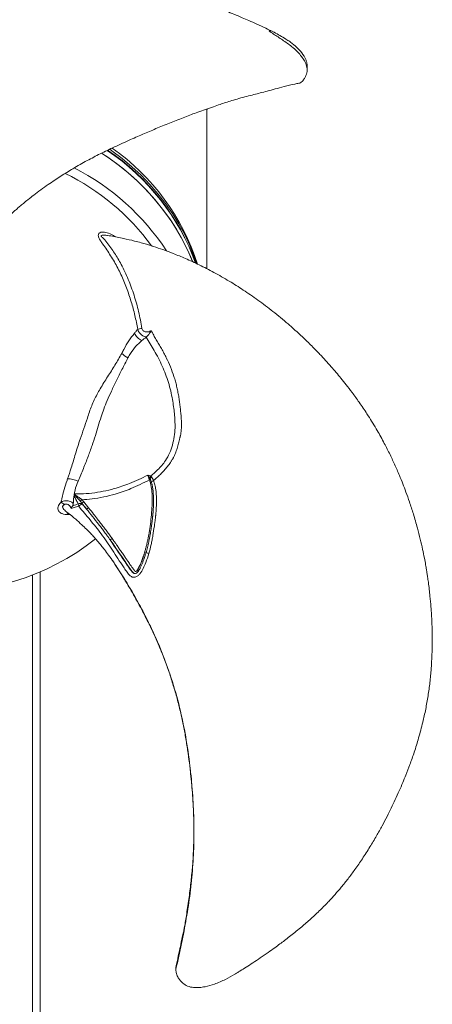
# Model space of a CAD drawing. Header units: millimetres. Extents: x 0 to 420, y 0 to 297.
# Tile 6 of 8: x 212 to 247, y 57 to 140. Entities that reach past the tile are written whole.
import ezdxf

# ---------------------------------------------------------------- set-up
doc = ezdxf.new("R2010")
doc.units = ezdxf.units.MM

msp = doc.modelspace()

# ---------------------------------------------------------------- linework, layer by layer
at = {"color": 7, "linetype": 'Continuous', "lineweight": 15}
for p, q in [((236.049, 136.196), (236.049, 136.504)), ((227.621, 132.894), (227.591, 132.698)), ((227.591, 119.434), (227.591, 132.884)), ((222.494, 113.668), (222.508, 113.679)), ((222.736, 101.77), (222.794, 101.798)), ((222.762, 101.684), (222.835, 101.716)), ((222.772, 101.644), (222.854, 101.673)), ((222.83, 101.454), (222.772, 101.644)), ((222.83, 101.454), (222.921, 101.49)), ((217.091, 99.977), (216.948, 99.856)), ((217.091, 99.679), (217.118, 99.628)), ((217.118, 99.628), (217.485, 99.182)), ((217.264, 99.786), (217.657, 99.29)), ((215.794, 98.962), (215.861, 98.907)), ((217.657, 99.29), (217.485, 99.182)), ((222.378, 95.571), (222.487, 95.522)), ((222.404, 95.265), (222.306, 94.96)), ((213.591, 93.903), (213.591, 27.744)), ((221.544, 93.749), (221.569, 93.75)), ((221.765, 94.064), (221.842, 93.963))]:
    msp.add_line(p, q, dxfattribs=at)
at = {"color": 8, "linetype": 'Continuous', "lineweight": 15}
msp.add_line((212.925, 93.629), (212.925, 27.744), dxfattribs=at)
at = {"color": 7, "linetype": 'Continuous', "lineweight": 15, "flags": 128}
for points in [[(226.762, 119.865), (226.552, 120.461), (226.174, 121.395), (225.741, 122.311), (225.254, 123.207), (224.715, 124.08), (224.126, 124.928), (223.487, 125.748), (222.801, 126.54), (222.069, 127.3), (221.293, 128.027), (220.475, 128.718), (219.618, 129.372), (219.431, 129.506)], [(218.75, 129.178), (219.272, 128.825), (220.145, 128.186), (220.978, 127.508), (221.771, 126.795), (222.52, 126.048), (223.224, 125.269), (223.882, 124.459), (224.491, 123.622), (225.049, 122.758), (225.557, 121.871), (226.011, 120.963), (226.411, 120.036), (226.413, 120.03)], [(217.264, 99.786), (217.177, 99.733), (217.091, 99.679)], [(219.636, 96.706), (219.547, 96.656), (219.458, 96.605)]]:
    msp.add_lwpolyline(points, dxfattribs=at)
at = {"color": 7, "linetype": 'Continuous', "lineweight": 15}
for centre, radius, start, end in [((208.298, 113.182), 19.557, 20.10118, 56.02155), ((208.312, 113.234), 19.54, 19.94171, 55.93789), ((208.505, 113.879), 19.259, 17.97286, 54.6944), ((208.137, 112.46), 19.788, 22.45933, 57.59221), ((207.175, 109.787), 20.361, 33.23417, 62.9713), ((206.904, 109.617), 19.892, 36.20123, 63.80588), ((221.901, 113.734), 2.043, 224.40502, 242.61628), ((215.904, 99.812), 1.926, 63.47043, 90.58359), ((223.273, 101.678), 0.494, 144.7284, 165.83858), ((223.301, 101.542), 0.497, 135.66593, 159.53202), ((223.491, 100.604), 1.054, 110.25772, 122.7406), ((214.149, 98.158), 2.008, 44.12449, 53.58368), ((216.964, 99.319), 0.345, 63.48048, 121.28164), ((218.511, 99.837), 1.741, 187.36289, 193.89201), ((217.769, 98.388), 1.4, 117.67646, 132.56378), ((205.258, 113.179), 21, 265.87502, 308.20417), ((223.195, 97.221), 1.84, 247.40112, 255.14091)]:
    msp.add_arc(centre, radius, start, end, dxfattribs=at)
at = {"color": 8, "linetype": 'Continuous', "lineweight": 15}
msp.add_arc((216.125, 98.51), 0.376, 118.07282, 146.29983, dxfattribs=at)
at = {"color": 7, "linetype": 'Continuous', "lineweight": 15}
for points, knots in [([(233.093, 139.434), (232.921, 139.519), (232.501, 139.728), (231.852, 140.026), (231.189, 140.321), (230.544, 140.599), (229.915, 140.863), (229.276, 141.125), (228.683, 141.358), (228.091, 141.582), (227.506, 141.792), (226.888, 142.004), (226.215, 142.223), (225.42, 142.464), (224.524, 142.712), (223.509, 142.961), (222.477, 143.178), (221.503, 143.352), (220.658, 143.481), (219.847, 143.587), (218.971, 143.684), (217.978, 143.774), (216.873, 143.848), (215.734, 143.898), (214.628, 143.92), (213.613, 143.919), (212.676, 143.9), (211.84, 143.867), (211.143, 143.829), (210.58, 143.791), (210.053, 143.751), (209.447, 143.698), (208.73, 143.626), (207.964, 143.538), (207.208, 143.437), (206.481, 143.329), (205.716, 143.201), (204.887, 143.045), (203.949, 142.848), (202.926, 142.607), (201.9, 142.335), (200.98, 142.061), (200.268, 141.833), (199.695, 141.638), (199.171, 141.453), (198.591, 141.239), (197.925, 140.979), (197.176, 140.67), (196.269, 140.269), (195.211, 139.763), (194.062, 139.157), (192.965, 138.517), (191.977, 137.883), (191.106, 137.271), (190.306, 136.661), (189.583, 136.063), (188.942, 135.487), (188.401, 134.965), (187.928, 134.478), (187.504, 134.01), (187.104, 133.542), (186.705, 133.046), (186.287, 132.486), (185.843, 131.839), (185.385, 131.099), (184.94, 130.292), (184.534, 129.454), (184.186, 128.624), (183.895, 127.819), (183.648, 127.007), (183.439, 126.152), (183.275, 125.229), (183.184, 124.35), (183.158, 123.576), (183.17, 122.95), (183.204, 122.413), (183.252, 121.937), (183.309, 121.502), (183.377, 121.07), (183.461, 120.62), (183.567, 120.12), (183.704, 119.548), (183.881, 118.882), (184.09, 118.177), (184.315, 117.486), (184.538, 116.848), (184.769, 116.222), (185.018, 115.579), (185.306, 114.862), (185.606, 114.139), (185.822, 113.632), (185.912, 113.42)], [0, 0, 0, 0, 0.006965, 0.016983, 0.025831, 0.033179, 0.042368, 0.050526, 0.058107, 0.065347, 0.073295, 0.080407, 0.088835, 0.098703, 0.110205, 0.122157, 0.136124, 0.14796, 0.157609, 0.166801, 0.177331, 0.189294, 0.202724, 0.217334, 0.230564, 0.242892, 0.254294, 0.264752, 0.273477, 0.279878, 0.28543, 0.292916, 0.30229, 0.31205, 0.321519, 0.330691, 0.339565, 0.350744, 0.362671, 0.376134, 0.391033, 0.403583, 0.413774, 0.420903, 0.427863, 0.436168, 0.445877, 0.456963, 0.469368, 0.48691, 0.506107, 0.524716, 0.542025, 0.557936, 0.57243, 0.587692, 0.601, 0.612422, 0.622846, 0.632796, 0.64209, 0.651662, 0.662719, 0.675415, 0.689533, 0.705209, 0.721042, 0.736149, 0.750792, 0.764993, 0.780369, 0.797118, 0.81511, 0.828475, 0.840074, 0.849971, 0.858409, 0.866475, 0.873947, 0.881958, 0.89093, 0.900963, 0.912586, 0.925708, 0.9368, 0.947384, 0.9575, 0.96718, 0.977971, 0.990774, 1, 1, 1, 1]), ([(235.351, 135.059), (235.363, 135.055), (235.397, 135.045), (235.556, 135.145), (235.728, 135.297), (235.894, 135.571), (236.023, 135.88), (236.079, 136.281), (235.946, 136.728), (235.716, 137.132), (235.368, 137.587), (234.823, 138.103), (234.095, 138.632), (233.44, 139.059), (233.044, 139.313), (232.9, 139.421), (232.875, 139.441), (232.86, 139.455), (232.853, 139.463), (232.849, 139.469), (232.848, 139.473), (232.849, 139.476), (232.854, 139.477), (232.868, 139.476), (232.887, 139.471), (232.903, 139.47), (232.909, 139.472), (232.913, 139.476), (232.912, 139.48), (232.912, 139.484), (232.915, 139.486), (232.92, 139.485), (232.924, 139.485), (232.926, 139.486), (232.927, 139.488), (232.926, 139.492), (232.928, 139.494), (232.938, 139.494), (232.963, 139.492), (233.073, 139.451), (233.512, 139.224), (234.047, 138.906), (234.588, 138.566), (235.022, 138.237), (235.484, 137.792), (235.822, 137.308), (235.982, 136.928), (236.045, 136.696), (236.042, 136.554), (236.041, 136.503)], [0, 0, 0, 0, 0.00727, 0.019859, 0.056122, 0.082706, 0.109942, 0.154858, 0.199849, 0.241766, 0.284736, 0.356299, 0.442534, 0.521498, 0.56097, 0.565059, 0.568299, 0.569449, 0.570604, 0.571192, 0.571785, 0.572305, 0.573031, 0.574378, 0.577935, 0.579294, 0.580388, 0.581583, 0.582187, 0.582788, 0.583329, 0.584164, 0.584715, 0.585008, 0.585304, 0.586092, 0.586583, 0.587237, 0.590167, 0.5961, 0.621865, 0.723972, 0.760347, 0.796668, 0.870866, 0.933758, 0.959478, 0.985785, 1, 1, 1, 1]), ([(209.886, 122.799), (210.034, 122.955), (210.303, 123.238), (210.696, 123.625), (211.038, 123.949), (211.321, 124.207), (211.585, 124.442), (211.861, 124.682), (212.184, 124.953), (212.578, 125.272), (213.06, 125.652), (213.623, 126.077), (214.214, 126.499), (214.779, 126.883), (215.475, 127.336), (216.382, 127.894), (217.486, 128.525), (218.65, 129.127), (219.87, 129.713), (221.108, 130.279), (222.322, 130.808), (223.463, 131.292), (224.595, 131.759), (225.724, 132.204), (226.912, 132.649), (227.907, 132.999), (228.693, 133.27), (229.208, 133.44), (229.735, 133.605), (230.326, 133.779), (230.949, 133.947), (231.544, 134.098), (232.116, 134.243), (232.713, 134.4), (233.386, 134.582), (234.163, 134.785), (234.828, 134.956), (235.242, 135.033), (235.352, 135.053)], [0, 0, 0, 0, 0.028721, 0.052119, 0.07039, 0.085473, 0.097841, 0.112292, 0.128594, 0.147654, 0.171627, 0.199276, 0.227726, 0.252972, 0.274986, 0.318703, 0.368039, 0.412971, 0.459669, 0.511757, 0.555652, 0.596168, 0.636957, 0.678, 0.71599, 0.760693, 0.780295, 0.796347, 0.813282, 0.833807, 0.85586, 0.875486, 0.892727, 0.912444, 0.93447, 0.95932, 0.989221, 1, 1, 1, 1]), ([(230.219, 60.159), (230.287, 60.201), (230.518, 60.343), (230.942, 60.61), (231.503, 60.971), (232.128, 61.387), (232.742, 61.812), (233.29, 62.206), (233.743, 62.542), (234.154, 62.853), (234.573, 63.178), (235.023, 63.535), (235.594, 64.004), (236.287, 64.602), (237.057, 65.314), (237.766, 66.028), (238.38, 66.697), (238.947, 67.36), (239.508, 68.063), (240.101, 68.859), (240.716, 69.749), (241.32, 70.693), (241.872, 71.622), (242.35, 72.484), (242.759, 73.264), (243.126, 74.002), (243.469, 74.723), (243.793, 75.438), (244.089, 76.125), (244.388, 76.856), (244.715, 77.706), (245.081, 78.749), (245.45, 79.938), (245.772, 81.152), (246.032, 82.333), (246.231, 83.453), (246.385, 84.587), (246.496, 85.739), (246.562, 86.881), (246.584, 87.938), (246.576, 88.858), (246.551, 89.615), (246.515, 90.302), (246.464, 91.028), (246.399, 91.743), (246.324, 92.427), (246.255, 92.975), (246.19, 93.436), (246.136, 93.794), (246.083, 94.125), (246.012, 94.545), (245.907, 95.11), (245.76, 95.837), (245.568, 96.68), (245.314, 97.678), (245.012, 98.724), (244.685, 99.733), (244.386, 100.576), (244.103, 101.319), (243.786, 102.1), (243.41, 102.959), (242.965, 103.902), (242.454, 104.902), (241.833, 106.015), (241.146, 107.128), (240.464, 108.139), (239.873, 108.955), (239.359, 109.626), (238.907, 110.191), (238.487, 110.697), (238.048, 111.207), (237.544, 111.77), (236.941, 112.415), (236.223, 113.145), (235.384, 113.948), (234.361, 114.863), (233.193, 115.829), (231.931, 116.782), (230.702, 117.631), (229.469, 118.408), (228.233, 119.115), (227.003, 119.748), (225.86, 120.274), (224.837, 120.696), (223.942, 121.03), (223.305, 121.246), (222.845, 121.392), (222.494, 121.499), (222.039, 121.629), (221.398, 121.801), (220.546, 121.998), (219.791, 122.155), (219.339, 122.217), (219.251, 122.229)], [0, 0, 0, 0, 0.0029311, 0.0099424, 0.0183289, 0.0273915, 0.0374848, 0.0457883, 0.052226, 0.0582486, 0.0647536, 0.0717967, 0.0794588, 0.0920847, 0.105731, 0.1184245, 0.1296089, 0.1397144, 0.1511563, 0.1634035, 0.177113, 0.1919666, 0.2057452, 0.2180075, 0.2292941, 0.2391665, 0.2493212, 0.2597066, 0.2691262, 0.2778664, 0.2898222, 0.3038502, 0.3199448, 0.3371605, 0.3515705, 0.3658421, 0.380243, 0.3948264, 0.4094812, 0.4232675, 0.4344911, 0.4439229, 0.4515691, 0.4601129, 0.4709424, 0.478176, 0.4855714, 0.4913644, 0.4953757, 0.4989439, 0.5037792, 0.5111076, 0.5202214, 0.5311527, 0.5430042, 0.5581734, 0.5711583, 0.5819734, 0.5910018, 0.6003186, 0.6128973, 0.6254116, 0.6385398, 0.6540435, 0.671942, 0.6861903, 0.6983733, 0.7085126, 0.7168625, 0.7245707, 0.7323154, 0.7412272, 0.7518754, 0.7642095, 0.7781779, 0.7937236, 0.8136107, 0.8327354, 0.8506817, 0.8675268, 0.8854609, 0.9022098, 0.9176459, 0.9309896, 0.9421996, 0.9521008, 0.9552176, 0.9596121, 0.9652897, 0.9722595, 0.9835016, 0.9967778, 1, 1, 1, 1]), ([(220.441, 112.304), (220.5, 112.415), (220.696, 112.784), (221.042, 113.386), (221.356, 113.79), (221.515, 113.995)], [0, 0, 0, 0, 0.1761417, 0.5836866, 1, 1, 1, 1]), ([(221.515, 113.995), (221.539, 114.024), (221.586, 114.08), (221.655, 114.163), (221.721, 114.243), (221.765, 114.296), (221.786, 114.322)], [0, 0, 0, 0, 0.260771, 0.514361, 0.76077, 1, 1, 1, 1]), ([(222.125, 113.374), (221.996, 113.444), (221.872, 113.538), (221.662, 113.752), (221.575, 113.873), (221.515, 113.995)], [0, 0, 0, 0, 0.5, 0.5, 1, 1, 1, 1]), ([(222.147, 114.408), (222.077, 114.395), (222.007, 114.381), (221.883, 114.352), (221.828, 114.336), (221.786, 114.322)], [0, 0, 0, 0, 0.5, 0.5, 1, 1, 1, 1]), ([(222.508, 113.679), (222.486, 113.684), (222.389, 113.707), (222.224, 113.776), (222.03, 113.916), (221.873, 114.101), (221.814, 114.249), (221.786, 114.322)], [0, 0, 0, 0, 0.066707, 0.291954, 0.517984, 0.763908, 1, 1, 1, 1]), ([(222.147, 114.408), (222.157, 114.368), (222.177, 114.287), (222.255, 114.19), (222.36, 114.128), (222.503, 114.095), (222.623, 114.106), (222.773, 114.141), (222.853, 114.181), (222.922, 114.215)], [0, 0, 0, 0, 0.130781, 0.262022, 0.384606, 0.513495, 0.718977, 0.759458, 1, 1, 1, 1]), ([(222.87, 101.963), (223.073, 102.136), (223.404, 102.419), (223.815, 102.865), (224.178, 103.315), (224.486, 103.893), (224.715, 104.581), (224.884, 105.295), (224.952, 106.187), (224.885, 107.225), (224.722, 108.506), (224.399, 109.854), (223.876, 111.24), (223.215, 112.505), (222.724, 113.297), (222.494, 113.668)], [0, 0, 0, 0, 0.061565, 0.100547, 0.139482, 0.194259, 0.249385, 0.306308, 0.363112, 0.457107, 0.551153, 0.666696, 0.782709, 0.898371, 1, 1, 1, 1]), ([(222.922, 114.215), (222.922, 114.214), (222.883, 114.138), (222.799, 113.995), (222.655, 113.806), (222.556, 113.72), (222.508, 113.679)], [0, 0, 0, 0, 0.003701, 0.359919, 0.690888, 1, 1, 1, 1]), ([(222.922, 114.215), (222.989, 114.085), (223.059, 113.958), (223.204, 113.704), (223.277, 113.579), (223.425, 113.328), (223.499, 113.203), (223.647, 112.953), (223.72, 112.827), (223.862, 112.575), (223.931, 112.448), (224.065, 112.194), (224.129, 112.065), (224.317, 111.679), (224.433, 111.419), (224.648, 110.892), (224.746, 110.626), (224.881, 110.223), (224.923, 110.087), (224.979, 109.882), (224.997, 109.813), (225.03, 109.674), (225.046, 109.605), (225.093, 109.396), (225.124, 109.256), (225.184, 108.977), (225.211, 108.836), (225.26, 108.553), (225.281, 108.41), (225.32, 108.124), (225.338, 107.981), (225.372, 107.695), (225.387, 107.552), (225.408, 107.337), (225.415, 107.265), (225.429, 107.122), (225.436, 107.05), (225.452, 106.835), (225.459, 106.692), (225.465, 106.475), (225.466, 106.403), (225.466, 106.295), (225.465, 106.259), (225.465, 106.186), (225.465, 106.15), (225.463, 106.041), (225.459, 105.969), (225.449, 105.825), (225.441, 105.753), (225.428, 105.645), (225.424, 105.609), (225.415, 105.538), (225.41, 105.502), (225.397, 105.431), (225.389, 105.396), (225.375, 105.343), (225.369, 105.326), (225.359, 105.291), (225.354, 105.273), (225.339, 105.22), (225.33, 105.185), (225.314, 105.114), (225.307, 105.079), (225.284, 104.972), (225.267, 104.901), (225.216, 104.689), (225.178, 104.547), (225.115, 104.337), (225.093, 104.268), (225.048, 104.129), (225.024, 104.061), (224.974, 103.925), (224.948, 103.857), (224.895, 103.722), (224.867, 103.655), (224.819, 103.557), (224.803, 103.525), (224.767, 103.462), (224.748, 103.431), (224.71, 103.368), (224.691, 103.337), (224.652, 103.275), (224.633, 103.244), (224.573, 103.151), (224.532, 103.09), (224.447, 102.969), (224.402, 102.91), (224.267, 102.734), (224.174, 102.62), (223.979, 102.4), (223.878, 102.292), (223.672, 102.081), (223.567, 101.978), (223.351, 101.779), (223.24, 101.684), (223.126, 101.592)], [0, 0, 0, 0, 0.03125, 0.03125, 0.0625, 0.0625, 0.09375, 0.09375, 0.125, 0.125, 0.15625, 0.15625, 0.1875, 0.1875, 0.25, 0.25, 0.3125, 0.3125, 0.34375, 0.34375, 0.359375, 0.359375, 0.375, 0.375, 0.40625, 0.40625, 0.4375, 0.4375, 0.46875, 0.46875, 0.5, 0.5, 0.53125, 0.53125, 0.546875, 0.546875, 0.5625, 0.5625, 0.59375, 0.59375, 0.609375, 0.609375, 0.617187, 0.617187, 0.625, 0.625, 0.640625, 0.640625, 0.65625, 0.65625, 0.664062, 0.664062, 0.671875, 0.671875, 0.679687, 0.679687, 0.683594, 0.683594, 0.6875, 0.6875, 0.695312, 0.695312, 0.703125, 0.703125, 0.71875, 0.71875, 0.75, 0.75, 0.765625, 0.765625, 0.78125, 0.78125, 0.796875, 0.796875, 0.8125, 0.8125, 0.820312, 0.820312, 0.828125, 0.828125, 0.835937, 0.835937, 0.84375, 0.84375, 0.859375, 0.859375, 0.875, 0.875, 0.90625, 0.90625, 0.9375, 0.9375, 0.96875, 0.96875, 1, 1, 1, 1]), ([(222.125, 113.374), (221.955, 113.222), (221.612, 112.915), (221.227, 112.402), (221.031, 112.046), (220.961, 111.919)], [0, 0, 0, 0, 0.384244, 0.779503, 1, 1, 1, 1]), ([(215.884, 101.738), (215.985, 102.04), (216.216, 102.724), (216.548, 103.839), (216.9, 104.953), (217.253, 105.96), (217.511, 106.729), (217.77, 107.546), (218.114, 108.388), (218.645, 109.378), (219.255, 110.341), (219.885, 111.312), (220.256, 111.973), (220.441, 112.304)], [0, 0, 0, 0, 0.088332, 0.20042, 0.312401, 0.391263, 0.470152, 0.515841, 0.60481, 0.693872, 0.795738, 0.897914, 1, 1, 1, 1]), ([(216.764, 101.535), (216.914, 101.889), (217.202, 102.568), (217.602, 103.563), (217.94, 104.494), (218.217, 105.36), (218.461, 106.174), (218.687, 106.914), (218.937, 107.634), (219.229, 108.366), (219.589, 109.165), (220.007, 110.037), (220.471, 110.964), (220.794, 111.595), (220.961, 111.919)], [0, 0, 0, 0, 0.110477, 0.211322, 0.299251, 0.376237, 0.447325, 0.51707, 0.574994, 0.640423, 0.717134, 0.80422, 0.89939, 1, 1, 1, 1]), ([(216.457, 100.464), (216.473, 100.464), (216.626, 100.463), (216.802, 100.463), (217.279, 100.475), (217.939, 100.523), (218.884, 100.673), (219.945, 100.932), (221.212, 101.354), (222.129, 101.794), (222.634, 102.037)], [0, 0, 0, 0, 0.007807, 0.071021, 0.082176, 0.230124, 0.379192, 0.528279, 0.739697, 1, 1, 1, 1]), ([(222.634, 102.037), (222.635, 102.036), (222.719, 102.024), (222.795, 101.993), (222.87, 101.963)], [0, 0, 0, 0, 0.005893, 1, 1, 1, 1]), ([(222.736, 101.77), (222.733, 101.78), (222.728, 101.799), (222.719, 101.827), (222.709, 101.855), (222.699, 101.883), (222.689, 101.91), (222.678, 101.936), (222.668, 101.962), (222.657, 101.988), (222.645, 102.013), (222.638, 102.029), (222.634, 102.037)], [0, 0, 0, 0, 0.0957092, 0.1921244, 0.2893437, 0.3874623, 0.4865723, 0.5867628, 0.6881197, 0.7907258, 0.8946605, 1, 1, 1, 1]), ([(222.634, 102.037), (222.649, 102.018), (222.664, 101.998), (222.693, 101.958), (222.707, 101.938), (222.748, 101.877), (222.772, 101.837), (222.794, 101.798)], [0, 0, 0, 0, 0.25, 0.25, 0.5, 0.5, 1, 1, 1, 1]), ([(215.341, 99.774), (215.361, 99.877), (215.426, 100.215), (215.586, 100.822), (215.761, 101.384), (215.869, 101.694), (215.884, 101.738)], [0, 0, 0, 0, 0.16847, 0.5533194, 0.9363752, 1, 1, 1, 1]), ([(216.764, 101.535), (216.67, 101.284), (216.481, 100.776), (216.38, 100.145), (216.37, 99.777), (216.367, 99.658)], [0, 0, 0, 0, 0.3990252, 0.8076922, 1, 1, 1, 1]), ([(222.772, 101.644), (222.26, 101.388), (221.326, 100.921), (220.026, 100.471), (218.927, 100.192), (217.99, 100.033), (217.375, 99.995), (217.091, 99.977)], [0, 0, 0, 0, 0.286453, 0.521957, 0.689404, 0.85682, 1, 1, 1, 1]), ([(222.378, 95.571), (222.392, 95.616), (222.418, 95.708), (222.456, 95.847), (222.493, 95.987), (222.529, 96.13), (222.563, 96.273), (222.597, 96.419), (222.629, 96.567), (222.659, 96.716), (222.689, 96.867), (222.751, 97.202), (222.836, 97.744), (222.927, 98.503), (222.993, 99.255), (223.012, 99.844), (223.005, 100.247), (222.994, 100.495), (222.977, 100.704), (222.955, 100.88), (222.931, 101.031), (222.903, 101.177), (222.87, 101.318), (222.843, 101.409), (222.83, 101.454)], [0, 0, 0, 0, 0.024026, 0.048266, 0.072725, 0.097405, 0.122309, 0.147442, 0.172806, 0.198405, 0.224241, 0.250317, 0.370388, 0.500383, 0.634933, 0.75047, 0.796299, 0.837844, 0.875152, 0.901567, 0.927221, 0.952152, 0.976397, 1, 1, 1, 1]), ([(222.921, 101.49), (222.927, 101.47), (222.942, 101.423), (222.966, 101.341), (222.993, 101.236), (223.024, 101.092), (223.054, 100.923), (223.077, 100.745), (223.096, 100.56), (223.109, 100.361), (223.117, 100.161), (223.121, 99.905), (223.117, 99.599), (223.103, 99.284), (223.089, 99.069), (223.081, 98.961), (223.076, 98.898), (223.072, 98.851), (223.068, 98.803), (223.062, 98.741), (223.056, 98.678), (223.05, 98.616), (223.044, 98.553), (223.036, 98.473), (223.024, 98.366), (223.011, 98.241), (222.993, 98.091), (222.971, 97.917), (222.945, 97.719), (222.913, 97.496), (222.874, 97.251), (222.828, 96.984), (222.776, 96.709), (222.721, 96.44), (222.663, 96.187), (222.605, 95.951), (222.547, 95.731), (222.507, 95.59), (222.487, 95.522)], [0, 0, 0, 0, 0.01036, 0.024475, 0.042422, 0.064302, 0.097826, 0.127398, 0.153461, 0.190065, 0.226149, 0.252705, 0.31723, 0.377624, 0.40876, 0.424318, 0.431295, 0.439869, 0.447643, 0.455414, 0.470953, 0.47872, 0.486486, 0.502011, 0.51886, 0.539783, 0.564601, 0.593655, 0.626779, 0.663938, 0.705142, 0.750387, 0.798532, 0.844019, 0.886917, 0.927224, 0.964918, 1, 1, 1, 1]), ([(223.126, 101.592), (223.17, 101.47), (223.205, 101.345), (223.264, 101.091), (223.287, 100.962), (223.341, 100.576), (223.358, 100.318), (223.37, 99.802), (223.364, 99.544), (223.348, 99.22), (223.344, 99.155), (223.337, 99.058), (223.335, 99.026), (223.33, 98.961), (223.328, 98.929), (223.324, 98.88), (223.323, 98.864), (223.32, 98.832), (223.318, 98.815), (223.314, 98.767), (223.312, 98.734), (223.305, 98.67), (223.301, 98.637), (223.297, 98.588), (223.297, 98.572), (223.294, 98.539), (223.292, 98.523), (223.281, 98.443), (223.272, 98.378), (223.259, 98.282), (223.254, 98.249), (223.246, 98.185), (223.243, 98.152), (223.232, 98.055), (223.223, 97.991), (223.205, 97.862), (223.196, 97.798), (223.149, 97.477), (223.109, 97.22), (223.041, 96.836), (223.018, 96.708), (222.968, 96.453), (222.942, 96.326), (222.858, 95.945), (222.795, 95.693), (222.723, 95.442)], [0, 0, 0, 0, 0.0625, 0.0625, 0.125, 0.125, 0.25, 0.25, 0.375, 0.375, 0.40625, 0.40625, 0.421875, 0.421875, 0.4375, 0.4375, 0.445313, 0.445313, 0.453125, 0.453125, 0.46875, 0.46875, 0.484375, 0.484375, 0.492188, 0.492188, 0.5, 0.5, 0.53125, 0.53125, 0.546875, 0.546875, 0.5625, 0.5625, 0.59375, 0.59375, 0.625, 0.625, 0.75, 0.75, 0.8125, 0.8125, 0.875, 0.875, 1, 1, 1, 1]), ([(222.945, 101.889), (222.98, 101.85), (223.011, 101.803), (223.071, 101.703), (223.099, 101.648), (223.126, 101.592)], [0, 0, 0, 0, 0.5, 0.5, 1, 1, 1, 1]), ([(216.785, 99.614), (216.733, 99.713), (216.628, 99.913), (216.479, 100.172), (216.446, 100.37), (216.455, 100.453), (216.457, 100.464)], [0, 0, 0, 0, 0.370975, 0.742256, 0.966915, 1, 1, 1, 1]), ([(216.457, 100.464), (216.463, 100.457), (216.475, 100.443), (216.496, 100.422), (216.519, 100.4), (216.545, 100.377), (216.573, 100.353), (216.603, 100.328), (216.636, 100.302), (216.672, 100.275), (216.71, 100.248), (216.761, 100.213), (216.821, 100.173), (216.887, 100.127), (216.947, 100.085), (217.001, 100.046), (217.048, 100.011), (217.078, 99.988), (217.091, 99.977)], [0, 0, 0, 0, 0.038424, 0.079287, 0.122636, 0.168518, 0.216975, 0.268053, 0.321791, 0.378232, 0.437418, 0.499387, 0.606, 0.70341, 0.791567, 0.870409, 0.939891, 1, 1, 1, 1]), ([(216.948, 99.856), (216.938, 99.867), (216.918, 99.89), (216.885, 99.926), (216.848, 99.966), (216.808, 100.008), (216.763, 100.053), (216.717, 100.101), (216.662, 100.158), (216.602, 100.225), (216.555, 100.288), (216.518, 100.343), (216.486, 100.396), (216.468, 100.439), (216.457, 100.464)], [0, 0, 0, 0, 0.0512889, 0.1094484, 0.1744823, 0.246393, 0.3243084, 0.4067334, 0.4937896, 0.6215656, 0.7508896, 0.8042703, 0.8857138, 1, 1, 1, 1]), ([(215.812, 98.719), (215.721, 98.729), (215.539, 98.749), (215.302, 98.85), (215.124, 98.996), (215.047, 99.188), (215.065, 99.384), (215.159, 99.574), (215.268, 99.703), (215.331, 99.764), (215.341, 99.774)], [0, 0, 0, 0, 0.170741, 0.341473, 0.532317, 0.67357, 0.77985, 0.886717, 0.982542, 1, 1, 1, 1]), ([(215.341, 99.774), (215.398, 99.804), (215.518, 99.868), (215.725, 99.903), (215.932, 99.887), (216.14, 99.819), (216.28, 99.733), (216.355, 99.669), (216.367, 99.658)], [0, 0, 0, 0, 0.174286, 0.369331, 0.561969, 0.731713, 0.957159, 1, 1, 1, 1]), ([(216.191, 99.248), (216.18, 99.27), (216.141, 99.351), (216.066, 99.463), (215.958, 99.556), (215.858, 99.603), (215.76, 99.617), (215.665, 99.599), (215.614, 99.569), (215.59, 99.556)], [0, 0, 0, 0, 0.09814, 0.347686, 0.519244, 0.63981, 0.769682, 0.897265, 1, 1, 1, 1]), ([(216.367, 99.658), (216.363, 99.616), (216.357, 99.553), (216.324, 99.491), (216.314, 99.471)], [0, 0, 0, 0, 0.670774, 1, 1, 1, 1]), ([(216.314, 99.471), (216.333, 99.478), (216.488, 99.534), (216.646, 99.576), (216.785, 99.614)], [0, 0, 0, 0, 0.121847, 1, 1, 1, 1]), ([(217.091, 99.977), (217.103, 99.965), (217.128, 99.941), (217.163, 99.904), (217.197, 99.866), (217.231, 99.827), (217.253, 99.8), (217.264, 99.786)], [0, 0, 0, 0, 0.198847, 0.398117, 0.597964, 0.798541, 1, 1, 1, 1]), ([(215.859, 98.904), (215.887, 98.884), (216.133, 98.7), (216.54, 98.354), (217.05, 97.902), (217.448, 97.521), (217.764, 97.202), (218.029, 96.921), (218.269, 96.655), (218.491, 96.392), (218.734, 96.101), (219.017, 95.74), (219.367, 95.276), (219.61, 94.926), (219.743, 94.734)], [0, 0, 0, 0, 0.017825, 0.158801, 0.276403, 0.371104, 0.444562, 0.510738, 0.573198, 0.632856, 0.692366, 0.773302, 0.875706, 1, 1, 1, 1]), ([(216.314, 99.471), (216.272, 99.399), (216.231, 99.326), (216.191, 99.248), (216.191, 99.248)], [0, 0, 0, 0, 0.993807, 1, 1, 1, 1]), ([(216.822, 99.419), (216.692, 99.389), (216.503, 99.345), (216.293, 99.283), (216.213, 99.255), (216.191, 99.248)], [0, 0, 0, 0, 0.613303, 0.893167, 1, 1, 1, 1]), ([(222.723, 95.442), (222.644, 95.186), (222.512, 94.759), (222.265, 94.183), (222.049, 93.795), (221.804, 93.553), (221.607, 93.451), (221.413, 93.438), (221.236, 93.49), (221.023, 93.66), (220.834, 93.964), (220.348, 94.655), (219.819, 95.489), (219.197, 96.423), (218.588, 97.282), (217.788, 98.271), (217.144, 99.036), (216.822, 99.419)], [0, 0, 0, 0, 0.0783903, 0.1305443, 0.1836306, 0.2067705, 0.2308182, 0.2473667, 0.2640082, 0.285182, 0.3274231, 0.3698845, 0.5374913, 0.6213227, 0.70512, 0.8523563, 1, 1, 1, 1]), ([(219.458, 96.605), (219.412, 96.67), (219.322, 96.797), (219.189, 96.982), (219.06, 97.158), (218.937, 97.325), (218.818, 97.483), (218.705, 97.632), (218.598, 97.772), (218.361, 98.08), (217.992, 98.549), (217.653, 98.972), (217.485, 99.182)], [0, 0, 0, 0, 0.073496, 0.143866, 0.21107, 0.275105, 0.335943, 0.393585, 0.448035, 0.499301, 0.7523, 1, 1, 1, 1]), ([(217.657, 99.29), (217.795, 99.116), (218.046, 98.801), (218.382, 98.375), (218.669, 98.007), (218.928, 97.669), (219.179, 97.335), (219.414, 97.016), (219.563, 96.808), (219.636, 96.706)], [0, 0, 0, 0, 0.204994, 0.371667, 0.500022, 0.635516, 0.764001, 0.885491, 1, 1, 1, 1]), ([(221.842, 93.963), (221.736, 93.812), (221.528, 93.657), (221.023, 94.297), (220.12, 95.673), (219.458, 96.605)], [0.5884147, 0.5884147, 0.5884147, 0.5884147, 0.6247338, 0.6616264, 0.7949072, 0.7949072, 0.7949072, 0.7949072]), ([(219.636, 96.706), (219.675, 96.651), (219.761, 96.528), (219.901, 96.328), (220.062, 96.095), (220.245, 95.83), (220.45, 95.531), (220.647, 95.241), (220.824, 94.983), (220.964, 94.779), (221.081, 94.609), (221.179, 94.468), (221.261, 94.351), (221.332, 94.251), (221.393, 94.166), (221.44, 94.103), (221.475, 94.057), (221.501, 94.024), (221.525, 93.996), (221.547, 93.972), (221.566, 93.952), (221.583, 93.937), (221.596, 93.927), (221.607, 93.922), (221.616, 93.921), (221.626, 93.924), (221.638, 93.929), (221.65, 93.936), (221.663, 93.947), (221.678, 93.96), (221.7, 93.982), (221.73, 94.016), (221.753, 94.047), (221.765, 94.064)], [0, 0, 0, 0, 0.056252, 0.123308, 0.201167, 0.289832, 0.389301, 0.499577, 0.57898, 0.647085, 0.703891, 0.749399, 0.788154, 0.821889, 0.850607, 0.87431, 0.887069, 0.898533, 0.908709, 0.917605, 0.925237, 0.931627, 0.936813, 0.939136, 0.941631, 0.944514, 0.947925, 0.951952, 0.956647, 0.962043, 0.968162, 0.982952, 1, 1, 1, 1]), ([(221.765, 94.064), (221.774, 94.078), (221.794, 94.108), (221.822, 94.154), (221.851, 94.203), (221.88, 94.255), (221.908, 94.31), (221.937, 94.367), (221.966, 94.428), (221.995, 94.491), (222.024, 94.557), (222.053, 94.626), (222.082, 94.698), (222.111, 94.773), (222.141, 94.85), (222.17, 94.93), (222.2, 95.013), (222.229, 95.099), (222.259, 95.188), (222.289, 95.28), (222.319, 95.374), (222.349, 95.471), (222.368, 95.537), (222.378, 95.571)], [0, 0, 0, 0, 0.032036, 0.065535, 0.10052, 0.137012, 0.17503, 0.214589, 0.255705, 0.298389, 0.342653, 0.388508, 0.435963, 0.485026, 0.535704, 0.588005, 0.641934, 0.697498, 0.754702, 0.813549, 0.874046, 0.936195, 1, 1, 1, 1]), ([(222.487, 95.522), (222.474, 95.478), (222.448, 95.391), (222.408, 95.261), (222.366, 95.134), (222.324, 95.011), (222.279, 94.884), (222.232, 94.756), (222.182, 94.628), (222.132, 94.508), (222.082, 94.396), (222.033, 94.292), (221.985, 94.196), (221.937, 94.11), (221.89, 94.032), (221.858, 93.985), (221.842, 93.963)], [0, 0, 0, 0, 0.081369, 0.161345, 0.239903, 0.317014, 0.392665, 0.477873, 0.558923, 0.63566, 0.708013, 0.775908, 0.839221, 0.89779, 0.951454, 1, 1, 1, 1]), ([(219.742, 94.735), (219.874, 94.536), (220.112, 94.176), (220.421, 93.677), (220.685, 93.242), (220.93, 92.832), (221.182, 92.405), (221.487, 91.876), (221.823, 91.272), (222.179, 90.615), (222.523, 89.953), (222.879, 89.234), (223.243, 88.452), (223.577, 87.686), (223.858, 87), (224.141, 86.267), (224.453, 85.391), (224.792, 84.335), (225.107, 83.231), (225.382, 82.135), (225.618, 81.052), (225.82, 79.974), (225.993, 78.894), (226.173, 77.567), (226.343, 75.974), (226.475, 74.092), (226.517, 72.572), (226.509, 71.449), (226.493, 70.78), (226.467, 70.204), (226.445, 69.676), (226.404, 69.119), (226.345, 68.509), (226.276, 67.851), (226.199, 67.183), (226.112, 66.496), (226.015, 65.798), (225.914, 65.126), (225.82, 64.529), (225.735, 64.05), (225.652, 63.639), (225.561, 63.2), (225.442, 62.642), (225.287, 61.928), (225.133, 61.23), (225.027, 60.762), (224.99, 60.6)], [0, 0, 0, 0, 0.0196, 0.035524, 0.048204, 0.060981, 0.074446, 0.088607, 0.110715, 0.130891, 0.14963, 0.171755, 0.196727, 0.220547, 0.240543, 0.257792, 0.285388, 0.317099, 0.349075, 0.380158, 0.410736, 0.441286, 0.471827, 0.502361, 0.553575, 0.605776, 0.660404, 0.682515, 0.702102, 0.718513, 0.733541, 0.749357, 0.768476, 0.787387, 0.807106, 0.827293, 0.847949, 0.868683, 0.886489, 0.900722, 0.911346, 0.924086, 0.939776, 0.960175, 0.98621, 1, 1, 1, 1]), ([(224.992, 60.599), (224.992, 60.599), (224.992, 60.601), (224.991, 60.601), (224.991, 60.599), (224.991, 60.593), (224.992, 60.575), (224.993, 60.545), (224.996, 60.496), (224.997, 60.462), (224.999, 60.434), (225, 60.43)], [0, 0, 0, 0, 0.013998, 0.041946, 0.071945, 0.119411, 0.202997, 0.389351, 0.57499, 0.945735, 1, 1, 1, 1]), ([(225, 60.43), (225.005, 60.357), (225.013, 60.24), (225.073, 59.974), (225.178, 59.711), (225.363, 59.459), (225.608, 59.208), (225.976, 58.972), (226.473, 58.872), (226.972, 58.874), (227.57, 58.954), (228.316, 59.168), (229.143, 59.548), (229.785, 59.902), (230.132, 60.109), (230.218, 60.161)], [0, 0, 0, 0, 0.037621, 0.060044, 0.124631, 0.171978, 0.220487, 0.300487, 0.380619, 0.455276, 0.531808, 0.659268, 0.812858, 0.953501, 1, 1, 1, 1])]:
    msp.add_open_spline(points, degree=3, knots=knots, dxfattribs=at)
at = {"color": 8, "linetype": 'Continuous', "lineweight": 15}
for points, knots in [([(221.786, 114.322), (221.712, 114.714), (221.563, 115.5), (221.248, 116.667), (220.862, 117.822), (220.39, 118.944), (219.837, 120.024), (219.293, 120.865), (218.893, 121.446), (218.66, 121.775), (218.532, 121.997), (218.473, 122.179), (218.469, 122.302), (218.51, 122.405), (218.611, 122.492), (218.783, 122.529), (218.999, 122.514), (219.304, 122.438), (219.624, 122.316), (219.858, 122.163), (219.94, 122.11)], [0, 0, 0, 0, 0.109616, 0.219231, 0.330779, 0.44231, 0.551749, 0.661992, 0.716673, 0.744558, 0.772075, 0.785379, 0.798796, 0.810646, 0.82721, 0.854872, 0.882317, 0.910394, 0.968739, 1, 1, 1, 1]), ([(219.251, 122.228), (219.231, 122.234), (219.114, 122.266), (218.938, 122.264), (218.771, 122.255), (218.719, 122.224), (218.709, 122.21), (218.707, 122.195), (218.712, 122.175), (218.746, 122.123), (218.935, 121.965), (219.309, 121.499), (219.852, 120.761), (220.453, 119.72), (221.01, 118.537), (221.496, 117.203), (221.888, 115.825), (222.061, 114.88), (222.147, 114.408)], [0, 0, 0, 0, 0.007635, 0.044573, 0.063133, 0.066524, 0.068448, 0.070388, 0.07249, 0.075987, 0.090996, 0.150346, 0.2682, 0.38695, 0.538054, 0.689202, 0.8446, 1, 1, 1, 1]), ([(215.59, 99.556), (215.584, 99.551), (215.553, 99.527), (215.518, 99.49), (215.483, 99.44), (215.467, 99.394), (215.47, 99.318), (215.526, 99.209), (215.643, 99.076), (215.743, 99.001), (215.794, 98.962)], [0, 0, 0, 0, 0.027519, 0.133983, 0.17384, 0.248589, 0.315613, 0.476019, 0.73307, 1, 1, 1, 1]), ([(216.071, 98.736), (216.057, 98.732), (215.963, 98.711), (215.882, 98.715), (215.812, 98.719)], [0, 0, 0, 0, 0.155168, 1, 1, 1, 1]), ([(219.458, 96.605), (219.934, 95.889), (220.475, 95.075), (221.122, 94.159), (221.285, 93.901), (221.442, 93.771), (221.507, 93.747), (221.536, 93.751), (221.544, 93.752)], [0, 0, 0, 0, 0.723287, 0.821747, 0.944896, 0.976178, 0.993329, 1, 1, 1, 1]), ([(219.681, 94.822), (219.977, 94.376), (220.582, 93.466), (221.421, 92.055), (222.22, 90.608), (222.953, 89.137), (223.747, 87.356), (224.542, 85.24), (225.266, 82.787), (225.798, 80.315), (226.153, 77.919), (226.391, 75.589), (226.52, 73.347), (226.532, 71.14), (226.428, 68.972), (226.212, 66.838), (225.893, 64.72), (225.49, 62.596), (225.163, 61.152), (225, 60.43)], [0, 0, 0, 0, 0.043038, 0.087841, 0.132381, 0.176772, 0.221141, 0.291026, 0.360995, 0.430889, 0.500791, 0.563223, 0.62561, 0.687989, 0.75042, 0.812843, 0.87524, 0.937606, 1, 1, 1, 1])]:
    msp.add_open_spline(points, degree=3, knots=knots, dxfattribs=at)
at = {"color": 7, "linetype": 'Continuous', "lineweight": 15}
for points in [[(222.494, 113.668), (222.371, 113.57), (222.248, 113.471), (222.125, 113.374)], [(222.762, 101.684), (222.753, 101.713), (222.744, 101.742), (222.736, 101.77)], [(222.772, 101.644), (222.769, 101.658), (222.765, 101.671), (222.762, 101.684)], [(222.794, 101.798), (222.808, 101.773), (222.822, 101.745), (222.835, 101.716)], [(222.835, 101.716), (222.841, 101.702), (222.848, 101.688), (222.854, 101.673)], [(222.854, 101.673), (222.878, 101.617), (222.9, 101.553), (222.921, 101.49)], [(222.87, 101.963), (222.896, 101.942), (222.921, 101.917), (222.945, 101.889)], [(217.091, 99.679), (217.046, 99.741), (216.998, 99.8), (216.948, 99.856)], [(217.485, 99.182), (217.354, 99.345), (217.223, 99.51), (217.091, 99.679)]]:
    msp.add_open_spline(points, degree=3, dxfattribs=at)

doc.saveas('drawing.dxf')
